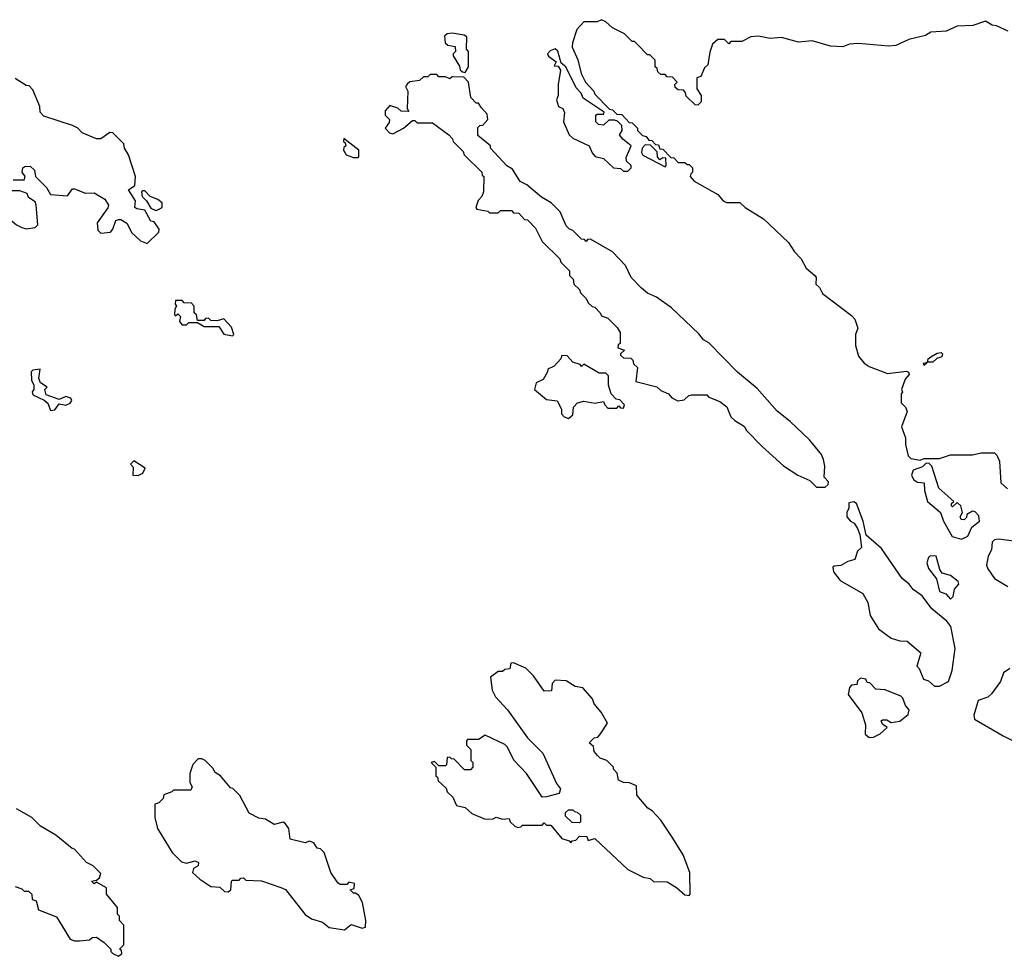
# Model space of a CAD drawing. Extents: x 2640764 to 2777785, y 718840 to 815082.
# Tile 61 of 148: x 2705275 to 2709760, y 774392 to 778660. Entities that reach past the tile are written whole.
import ezdxf

# ---------------------------------------------------------------- set-up
doc = ezdxf.new("R2010")
doc.units = 0

msp = doc.modelspace()

# ---------------------------------------------------------------- linework, layer by layer
at = {"layer": '0CON10XD'}
for points in [[(2709777.6, 778607.6), (2709725, 778632.5), (2709705, 778635.8), (2709675, 778653.8), (2709616.9, 778633.1), (2709545, 778631.2), (2709495, 778607.5), (2709425, 778602.5), (2709401.7, 778588.3), (2709325, 778570), (2709267, 778543), (2709235, 778540), (2709095, 778551.4), (2709055, 778548.8), (2709025, 778535.7), (2708968.8, 778538.8), (2708885, 778564), (2708822.7, 778557.3), (2708745, 778578.6), (2708694.3, 778574.3), (2708640, 778585), (2708605, 778582.5), (2708565, 778560), (2708515, 778560), (2708505, 778550), (2708485, 778570), (2708455, 778570), (2708431.7, 778548.3), (2708418.3, 778511.7), (2708410, 778455), (2708395, 778440), (2708378.3, 778401.7), (2708360, 778395), (2708360, 778345), (2708380, 778315), (2708380, 778285), (2708365, 778270), (2708351.7, 778271.7), (2708311.7, 778311.7), (2708308.3, 778328.3), (2708298.3, 778338.3), (2708275, 778340), (2708261.7, 778351.7), (2708260, 778365), (2708270, 778375), (2708248.3, 778398.3), (2708225, 778400), (2708215, 778410), (2708195, 778410), (2708181.7, 778421.7), (2708178.3, 778438.3), (2708170, 778445), (2708170, 778475), (2708145, 778500), (2708135, 778500), (2708088.3, 778548.3), (2708075, 778560), (2708065, 778560), (2708030, 778595), (2707975, 778622.5), (2707945, 778650), (2707925, 778660), (2707905, 778650), (2707845, 778650), (2707812.5, 778615), (2707793.3, 778555), (2707792.5, 778535), (2707817, 778477), (2707832.5, 778415), (2707852.5, 778375), (2707890, 778335), (2707895, 778320), (2707961.7, 778251.7), (2707975, 778250), (2707995, 778230), (2708018.3, 778228.3), (2708051.7, 778191.7), (2708065, 778190), (2708090, 778165), (2708090, 778155), (2708111.7, 778131.7), (2708128.3, 778128.3), (2708141.7, 778111.7), (2708155, 778110), (2708171.7, 778091.7), (2708185, 778090), (2708191.7, 778071.7), (2708205, 778070), (2708241.7, 778031.7), (2708255, 778030), (2708275, 778010), (2708305, 778010), (2708315, 778000), (2708325, 778000), (2708340, 777985), (2708340, 777965), (2708331.7, 777958.3), (2708330, 777945), (2708347.5, 777925), (2708455, 777863.3), (2708480, 777835), (2708495, 777827.5), (2708555, 777827.5), (2708580, 777805), (2708663, 777753), (2708777.5, 777645), (2708805, 777602.5), (2708835, 777570), (2708858, 777528), (2708898, 777495), (2708902.9, 777485), (2708901.2, 777455), (2708919.1, 777439.1), (2708932.9, 777412.9), (2709065, 777312.5), (2709080, 777295), (2709092.5, 777255), (2709082.5, 777225), (2709082.5, 777175), (2709096.7, 777126.7), (2709122.5, 777095), (2709145, 777080), (2709228.3, 777048.3), (2709315, 777058.8), (2709323.6, 777053.6), (2709326.4, 777043.6), (2709308.3, 777021.7), (2709292.5, 776975), (2709297, 776963), (2709290, 776955), (2709290, 776915), (2709310, 776895), (2709317.5, 776875), (2709292.5, 776805), (2709310, 776755), (2709310, 776725), (2709323, 776673), (2709335, 776660), (2709377.5, 776652.5), (2709395, 776660), (2709465, 776660), (2709515, 776676.7), (2709615, 776677.5), (2709655, 776686.7), (2709715, 776686.7), (2709726.1, 776676.1), (2709738.3, 776648.3), (2709745, 776550), (2709775, 776522.5)], [(2707305, 778420), (2707320, 778445), (2707320, 778515), (2707310, 778525), (2707311.7, 778581.7), (2707299.2, 778589.2), (2707245, 778599.2), (2707222.5, 778595), (2707210, 778585), (2707212.5, 778555), (2707225, 778543.3), (2707258.3, 778538.3), (2707260, 778515), (2707250, 778505), (2707250, 778495), (2707278.3, 778448.3), (2707281.7, 778431.7), (2707291.7, 778421.7), (2707305, 778420)], [(2708045, 777970), (2708060, 777985), (2708060, 777995), (2708040, 778015), (2708038.3, 778031.7), (2708060, 778085), (2708022.5, 778115), (2708007.5, 778135), (2708020, 778155), (2708018.3, 778178.3), (2707998.3, 778198.3), (2707985, 778202.5), (2707958.3, 778201.7), (2707935, 778180), (2707911.7, 778181.7), (2707900, 778195), (2707900, 778225), (2707905, 778230), (2707935, 778230), (2707938.3, 778238.3), (2707841.7, 778301.7), (2707832.5, 778325), (2707809.3, 778349.3), (2707762.5, 778445), (2707741.7, 778461.7), (2707726.1, 778516.1), (2707715, 778526.7), (2707691.2, 778518.8), (2707680, 778505), (2707683.9, 778493.9), (2707718.3, 778468.3), (2707710, 778450), (2707728.3, 778448.3), (2707739.3, 778429.3), (2707727.5, 778365), (2707727.5, 778315), (2707720, 778295), (2707730, 778265), (2707750, 778255), (2707757, 778237), (2707752.5, 778195), (2707777.5, 778135), (2707795, 778120), (2707870, 778085), (2707883, 778053), (2707897, 778037), (2707935, 778027.5), (2707980, 777985), (2708011.7, 777981.7), (2708025, 777970), (2708045, 777970)], [(2708945, 776530), (2708958.3, 776541.7), (2708960, 776555), (2708940, 776575), (2708942.5, 776625), (2708936.4, 776656.4), (2708928.3, 776678.3), (2708873.3, 776745), (2708785, 776830), (2708726.1, 776876.1), (2708635, 776980), (2708545, 777053.3), (2708415, 777187.5), (2708390.7, 777200.7), (2708369.3, 777229.3), (2708245, 777347.5), (2708176.1, 777396.1), (2708135, 777413.3), (2708107, 777437), (2708060, 777485), (2708035, 777540), (2707975, 777602.5), (2707875, 777660), (2707861.7, 777658.3), (2707855, 777650), (2707848.3, 777658.3), (2707835, 777660), (2707795, 777700), (2707780, 777705), (2707765, 777720), (2707737.5, 777785), (2707696.1, 777826.1), (2707651.7, 777851.7), (2707585, 777907.5), (2707555, 777922.5), (2707519.3, 777979.3), (2707493.6, 777993.6), (2707420, 778075), (2707420, 778085), (2707361.7, 778131.7), (2707361.7, 778168.3), (2707371.7, 778178.3), (2707385, 778180), (2707407.5, 778205), (2707405, 778230), (2707378.3, 778258.3), (2707365, 778280), (2707355, 778280), (2707330, 778305), (2707320, 778375), (2707298.3, 778398.3), (2707245, 778400), (2707235, 778390), (2707215, 778400), (2707185, 778400), (2707175, 778410), (2707145, 778410), (2707135, 778400), (2707115, 778400), (2707097, 778383), (2707053, 778377), (2707041.7, 778368.3), (2707032.5, 778355), (2707042.5, 778335), (2707040, 778255), (2707048.3, 778241.7), (2707013, 778243), (2706997, 778257), (2706961.7, 778268.3), (2706940, 778245), (2706940, 778225), (2706960, 778205), (2706958.3, 778191.7), (2706940, 778165), (2706960, 778145), (2706975, 778140), (2707023.6, 778166.4), (2707065, 778200), (2707075, 778200), (2707085, 778190), (2707155, 778190), (2707230, 778135), (2707247, 778117), (2707250, 778105), (2707295, 778060), (2707300, 778045), (2707380, 777965), (2707381.7, 777951.7), (2707390, 777945), (2707387.5, 777875), (2707380, 777855), (2707363.6, 777836.4), (2707352.5, 777805), (2707357, 777797), (2707407, 777787), (2707415, 777780), (2707455, 777780), (2707465, 777790), (2707515, 777790), (2707525, 777780), (2707548.3, 777778.3), (2707575, 777750), (2707588.3, 777748.3), (2707625, 777710), (2707655, 777650), (2707735, 777570), (2707740, 777555), (2707780, 777515), (2707780, 777495), (2707797, 777477), (2707800, 777455), (2707825, 777430), (2707830, 777415), (2707855, 777390), (2707865, 777370), (2707883, 777353), (2707895, 777350), (2707920, 777325), (2707925, 777310), (2707955, 777300), (2707997, 777257), (2708010, 777235), (2708010, 777185), (2708001.7, 777178.3), (2708000, 777165), (2708030, 777155), (2708011.7, 777138.3), (2708011.7, 777131.7), (2708025, 777120), (2708058.3, 777118.3), (2708068.3, 777108.3), (2708071.7, 777091.7), (2708090, 777075), (2708081.7, 777011.7), (2708177, 776987), (2708195, 776970), (2708230, 776955), (2708246.4, 776936.4), (2708273.6, 776923.6), (2708301.7, 776928.3), (2708323, 776947), (2708335, 776950), (2708405, 776950), (2708415, 776940), (2708465, 776920), (2708496.4, 776896.4), (2708515, 776850), (2708533.3, 776833.3), (2708576.4, 776806.4), (2708585, 776790), (2708657.5, 776715), (2708755, 776626.7), (2708820, 776585), (2708875, 776560), (2708905, 776530), (2708945, 776530)], [(2705245, 777930), (2705295, 777930), (2705300, 777945), (2705286.7, 777965), (2705288.8, 777985), (2705298.6, 777991.4), (2705323, 777993), (2705342, 777975), (2705346.7, 777945), (2705397.5, 777895), (2705415, 777863.3), (2705493, 777857), (2705515, 777890), (2705525, 777890), (2705575, 777870), (2705615, 777871.2), (2705663, 777843), (2705680, 777815), (2705677, 777803), (2705628.1, 777735), (2705631.7, 777701.7), (2705645, 777686.7), (2705688.8, 777691.2), (2705700, 777705), (2705712.5, 777745), (2705725, 777750), (2705735, 777750), (2705763, 777733), (2705777, 777707), (2705785, 777690), (2705825, 777652.5), (2705855, 777640), (2705908.3, 777691.7), (2705910, 777705), (2705888.3, 777738.3), (2705871.7, 777741.7), (2705845, 777792.5), (2705808.3, 777798.3), (2705800, 777805), (2705802.5, 777835), (2705770, 777885), (2705800, 777905), (2705802.5, 777945), (2705770, 778045), (2705752.5, 778075), (2705750, 778095), (2705700, 778145), (2705685, 778146.7), (2705645, 778117.5), (2705625, 778117.5), (2705560, 778145), (2705540, 778165), (2705515, 778177.5), (2705385, 778220), (2705368.3, 778238.3), (2705366.7, 778265), (2705335, 778340), (2705318.3, 778358.3), (2705305, 778360), (2705255, 778392.5)], [(2706815, 778032.5), (2706820, 778035), (2706820, 778065), (2706751.7, 778118.3), (2706750, 778105), (2706758.3, 778098.3), (2706760, 778085), (2706751.7, 778078.3), (2706750, 778065), (2706762.5, 778045), (2706795, 778032.5), (2706815, 778032.5)], [(2708215, 777990), (2708220, 777995), (2708218.3, 778028.3), (2708205, 778030), (2708191.7, 778021.7), (2708180, 778035), (2708178.3, 778058.3), (2708148.3, 778088.3), (2708125, 778090), (2708110, 778075), (2708107.5, 778055), (2708113.3, 778043.3), (2708215, 777990)], [(2705305, 777707.5), (2705345, 777712.5), (2705357.5, 777725), (2705350, 777815), (2705345, 777830), (2705315, 777850), (2705308.3, 777868.3), (2705275, 777880), (2705235, 777880), (2705215, 777860), (2705201.7, 777858.3), (2705191.7, 777848.3), (2705192.5, 777805), (2705205, 777780), (2705230.7, 777750.7), (2705260, 777725), (2705285, 777712.5), (2705305, 777707.5)], [(2705895, 777790), (2705905, 777793.3), (2705923.3, 777805), (2705923.3, 777825), (2705905, 777840), (2705870, 777855), (2705845, 777880), (2705835, 777880), (2705830, 777875), (2705832.5, 777855), (2705852.5, 777835), (2705872, 777802), (2705895, 777790)], [(2706245, 777220), (2706250, 777225), (2706239.5, 777259.5), (2706205, 777297.5), (2706175, 777287.5), (2706145, 777290), (2706135, 777300), (2706121.7, 777298.3), (2706115, 777290), (2706085, 777290), (2706080, 777315), (2706070, 777325), (2706070, 777355), (2706058.3, 777368.3), (2706025, 777370), (2706015, 777380), (2705985, 777380), (2705983.6, 777363.6), (2705990, 777355), (2705981.7, 777341.7), (2705980, 777315), (2705985, 777310), (2705995, 777320), (2706008.3, 777308.3), (2706002.5, 777285), (2706015, 777270), (2706035, 777270), (2706045, 777280), (2706085, 777280), (2706115, 777262.5), (2706181.7, 777261.7), (2706205, 777227.5), (2706245, 777220)], [(2707775, 776842.5), (2707795, 776860), (2707797.5, 776895), (2707816.4, 776913.6), (2707845, 776922.5), (2707895, 776912.5), (2707935, 776920), (2707940, 776905), (2707955, 776890), (2707995, 776890), (2708005, 776900), (2708011.7, 776891.7), (2708025, 776890), (2708030, 776905), (2708008.3, 776928.3), (2707991.7, 776931.7), (2707970, 776955), (2707957.5, 776995), (2707957, 777037), (2707945, 777050), (2707915, 777050), (2707845, 777090), (2707835, 777080), (2707828.3, 777088.3), (2707795, 777100), (2707768.3, 777128.3), (2707745, 777130), (2707740, 777115), (2707709.3, 777080.7), (2707681.7, 777068.3), (2707680, 777055), (2707659.3, 777020.7), (2707627.5, 777005), (2707620, 776975), (2707675, 776930), (2707723, 776923), (2707742.5, 776885), (2707743.9, 776863.9), (2707755, 776850), (2707775, 776842.5)], [(2709395, 777083.8), (2709392.5, 777095), (2709410, 777100), (2709414, 777115), (2709425, 777124), (2709455, 777141.2), (2709473.3, 777143.3), (2709478.3, 777138.3), (2709475.8, 777124.2), (2709453.6, 777116.4), (2709435, 777099.2), (2709410, 777100), (2709395, 777083.8)], [(2705415, 776880), (2705435, 776882.5), (2705455, 776910), (2705485, 776903.3), (2705505, 776912.5), (2705512.5, 776925), (2705507.5, 776935), (2705485, 776942.5), (2705455, 776930), (2705395, 776950), (2705390, 776975), (2705400, 776985), (2705370, 777005), (2705362.5, 777025), (2705368.3, 777068.3), (2705335, 777062.5), (2705327.5, 777055), (2705328.3, 777018.3), (2705340, 776995), (2705340, 776975), (2705332.5, 776965), (2705335, 776950), (2705386.7, 776926.7), (2705403, 776913), (2705415, 776880)], [(2705815, 776582.5), (2705836.7, 776593.3), (2705847, 776617), (2705795, 776650), (2705780, 776635), (2705791.7, 776621.7), (2705790, 776585), (2705815, 776582.5)], [(2709565, 776293.3), (2709595, 776306.7), (2709612.5, 776347.5), (2709647.5, 776375), (2709645, 776400), (2709628.3, 776418.3), (2709615, 776420), (2709590, 776405), (2709588.3, 776391.7), (2709578.3, 776381.7), (2709563.3, 776383.3), (2709560, 776395), (2709570, 776415), (2709562.5, 776445), (2709545, 776460), (2709525, 776440), (2709520, 776445), (2709520, 776455), (2709530, 776465), (2709462.5, 776525), (2709430, 776625), (2709418.3, 776638.3), (2709405, 776640), (2709387, 776623), (2709345, 776607.5), (2709337.5, 776585), (2709347.5, 776565), (2709365, 776552.5), (2709395, 776550), (2709397.5, 776515), (2709411.2, 776465), (2709470, 776415), (2709483.8, 776375), (2709522.5, 776305), (2709565, 776293.3)], [(2709443, 775623), (2709465, 775624), (2709505.5, 775644.5), (2709523.1, 775695), (2709536.2, 775795), (2709517.5, 775895), (2709499.1, 775919.1), (2709430.8, 775975), (2709385.5, 776035.5), (2709345, 776063.8), (2709327.7, 776087.7), (2709295, 776113.8), (2709200.5, 776250.5), (2709131.7, 776311.7), (2709117.5, 776375), (2709087.5, 776455), (2709075, 776462.5), (2709051.7, 776458.3), (2709052.5, 776435), (2709042.5, 776415), (2709042.5, 776395), (2709060, 776375), (2709076.4, 776366.4), (2709091.7, 776341.7), (2709102.5, 776315), (2709110, 776255), (2709091.7, 776238.3), (2709080, 776200), (2709048.3, 776191.7), (2709015, 776172.5), (2708985, 776170), (2708980, 776165), (2708982.5, 776145), (2709012.5, 776105), (2709115.8, 776045.8), (2709138.6, 776005), (2709150, 775945), (2709187.5, 775885), (2709245, 775842.5), (2709285, 775830), (2709318.3, 775828.3), (2709380, 775775), (2709362.5, 775715), (2709373.3, 775703.3), (2709392.5, 775655), (2709415, 775647.5), (2709443, 775623)], [(2709815, 776282.5), (2709735, 776292.5), (2709715, 776290), (2709705, 776280), (2709702.5, 776245), (2709687.5, 776215), (2709680, 776175), (2709685, 776157.5), (2709715, 776113.8), (2709777, 776077)], [(2709515, 776020), (2709527.7, 776032.3), (2709534, 776066), (2709552.5, 776087.5), (2709550.7, 776100.7), (2709515, 776128), (2709477.5, 776137.5), (2709466.7, 776155), (2709450, 776215), (2709423, 776217), (2709415, 776210), (2709407.5, 776185), (2709415, 776160), (2709452, 776112), (2709464.5, 776054.5), (2709493.6, 776043.6), (2709515, 776020)], [(2708325, 774670), (2708330, 774675), (2708327.5, 774775), (2708297.5, 774855), (2708250.7, 774930.7), (2708195, 775012.5), (2708155.9, 775055.9), (2708137, 775067), (2708086.4, 775126.4), (2708085, 775170), (2708053, 775183), (2708025, 775183.8), (2708002.5, 775195), (2707997, 775227), (2707980, 775245), (2707980, 775255), (2707950, 775285), (2707920, 775295), (2707907, 775307), (2707892.5, 775325), (2707888.3, 775348.3), (2707870, 775365), (2707891.7, 775388.3), (2707908.3, 775391.7), (2707918.3, 775401.7), (2707952.5, 775455), (2707924, 775505), (2707892.2, 775542.2), (2707884, 775565), (2707840, 775615), (2707805, 775622.5), (2707765, 775647.5), (2707715, 775650), (2707700, 775635), (2707698.3, 775601.7), (2707665, 775600), (2707615, 775670), (2707580, 775705), (2707525, 775730), (2707511.7, 775728.3), (2707508.3, 775701.7), (2707485, 775700), (2707475, 775690), (2707455, 775690), (2707420, 775665), (2707427.5, 775605), (2707442.5, 775575), (2707497.5, 775515), (2707588.3, 775388.3), (2707658.3, 775318.3), (2707720.6, 775180.6), (2707738.8, 775155), (2707733.3, 775135), (2707675, 775118.8), (2707655, 775117.5), (2707643.8, 775133.8), (2707583.3, 775225), (2707527.5, 775285), (2707495, 775347.5), (2707485, 775357.5), (2707395, 775400), (2707365, 775380), (2707315, 775380), (2707310, 775375), (2707310, 775355), (2707330, 775335), (2707330, 775285), (2707340, 775275), (2707340, 775255), (2707328.3, 775241.7), (2707301.7, 775241.7), (2707255, 775290), (2707241.7, 775291.7), (2707235, 775300), (2707221.7, 775298.3), (2707220, 775265), (2707215, 775260), (2707185, 775260), (2707165, 775280), (2707150, 775275), (2707170, 775255), (2707170, 775215), (2707178.3, 775208.3), (2707181.7, 775191.7), (2707218.3, 775158.3), (2707221.7, 775141.7), (2707248.3, 775118.3), (2707265, 775080), (2707305, 775070), (2707335, 775042.5), (2707395, 775017.5), (2707431.7, 775018.3), (2707445, 775026.7), (2707475, 775017.5), (2707505, 775020), (2707510, 775005), (2707530, 774985), (2707545, 774980), (2707558.3, 774981.7), (2707565, 774990), (2707655, 774990), (2707665, 775000), (2707675, 774990), (2707695, 774990), (2707745, 774930), (2707778.3, 774918.3), (2707785, 774910), (2707791.7, 774918.3), (2707808.3, 774921.7), (2707825, 774940), (2707858.3, 774938.3), (2707865, 774920), (2707895, 774930), (2708045, 774787.5), (2708115, 774752.5), (2708147, 774747), (2708163, 774733), (2708225, 774732.5), (2708266.4, 774706.4), (2708305, 774672.5), (2708325, 774670)], [(2709785, 775703.3), (2709756.4, 775683.6), (2709743.3, 775645), (2709701.7, 775588.3), (2709685, 775573.3), (2709641.4, 775558.6), (2709621.7, 775491.7), (2709625, 775472.5), (2709755, 775397.5), (2709825, 775362.5)], [(2709145, 775390), (2709165, 775391.2), (2709195, 775406.2), (2709226.7, 775435), (2709205, 775450), (2709200, 775465), (2709205, 775470), (2709225, 775470), (2709245, 775457.5), (2709285, 775464), (2709322.5, 775495), (2709327.5, 775515), (2709310, 775535), (2709298.3, 775568.3), (2709288.3, 775578.3), (2709217, 775607), (2709175, 775610), (2709148.3, 775638.3), (2709135, 775640), (2709130, 775655), (2709105, 775660), (2709091.7, 775648.3), (2709088.3, 775631.7), (2709065, 775627.5), (2709055, 775616.7), (2709049.4, 775585), (2709111.2, 775501.2), (2709127.7, 775447.7), (2709126.7, 775405), (2709145, 775390)], [(2706755, 774513.3), (2706785, 774537.5), (2706835, 774520), (2706850, 774525), (2706852.5, 774555), (2706837, 774637), (2706819.3, 774669.3), (2706805, 774680), (2706795, 774680), (2706780, 774695), (2706798.3, 774701.7), (2706800, 774725), (2706775, 774730), (2706765, 774720), (2706735, 774720), (2706725, 774727.5), (2706692, 774775), (2706662.5, 774865), (2706645, 774882.5), (2706630, 774885), (2706615, 774910), (2706595, 774917.5), (2706575, 774910), (2706507, 774927), (2706501.2, 774975), (2706486, 774996), (2706475, 775003.3), (2706435, 774992.5), (2706395, 775017.5), (2706365, 775022.5), (2706320, 775045), (2706277.5, 775125), (2706246.4, 775156.4), (2706235, 775160), (2706190, 775215), (2706165, 775230), (2706155, 775250), (2706120, 775285), (2706105, 775292.5), (2706088.3, 775291.7), (2706063, 775267), (2706050, 775225), (2706050, 775185), (2706060, 775165), (2706055, 775150), (2705975, 775150), (2705968.3, 775141.7), (2705931.7, 775128.3), (2705928.3, 775111.7), (2705908.3, 775091.7), (2705890, 775085), (2705890, 775025), (2705902.5, 774975), (2705970, 774865), (2706012.5, 774822.5), (2706035, 774817.5), (2706075, 774827.5), (2706089.3, 774819.3), (2706087.5, 774805), (2706067, 774793), (2706062.5, 774775), (2706095, 774743.3), (2706145, 774710), (2706187, 774707), (2706207.5, 774687.5), (2706225, 774686.7), (2706236.7, 774695), (2706240, 774735), (2706245, 774740), (2706275, 774740), (2706281.7, 774748.3), (2706295, 774750), (2706305, 774740), (2706376.4, 774736.4), (2706465, 774706.7), (2706486.4, 774696.4), (2706575, 774582.5), (2706605, 774563.3), (2706655, 774547.5), (2706684.1, 774524.1), (2706755, 774513.3)], [(2705725, 774392.5), (2705740, 774405), (2705738.3, 774418.3), (2705730, 774425), (2705750, 774445), (2705750, 774535), (2705730, 774555), (2705730, 774575), (2705720, 774585), (2705720, 774615), (2705670, 774675), (2705670, 774705), (2705625, 774730), (2705615, 774722.5), (2705602.5, 774735), (2705625, 774740), (2705639.3, 774750.7), (2705645, 774770), (2705610, 774805), (2705580, 774820), (2705525, 774880), (2705513.6, 774883.6), (2705440, 774945), (2705370, 774985), (2705330, 775025), (2705260, 775065)], [(2707825, 775000), (2707791.7, 775001.7), (2707761.7, 775031.7), (2707761.7, 775048.3), (2707775, 775060), (2707795, 775060), (2707801.7, 775051.7), (2707815, 775050), (2707830, 775035), (2707830, 775005), (2707825, 775000)], [(2705255, 774710), (2705285, 774700), (2705295, 774690), (2705315, 774690), (2705330, 774675), (2705331.7, 774651.7), (2705350, 774645), (2705360, 774605), (2705443, 774573), (2705505, 774470), (2705525, 774462.5), (2705547, 774463), (2705593, 774467), (2705605, 774477.5), (2705625, 774480), (2705660, 774455), (2705690, 774425), (2705690, 774415), (2705700, 774405), (2705725, 774392.5)]]:
    msp.add_lwpolyline(points, dxfattribs=at)

doc.saveas('drawing.dxf')
